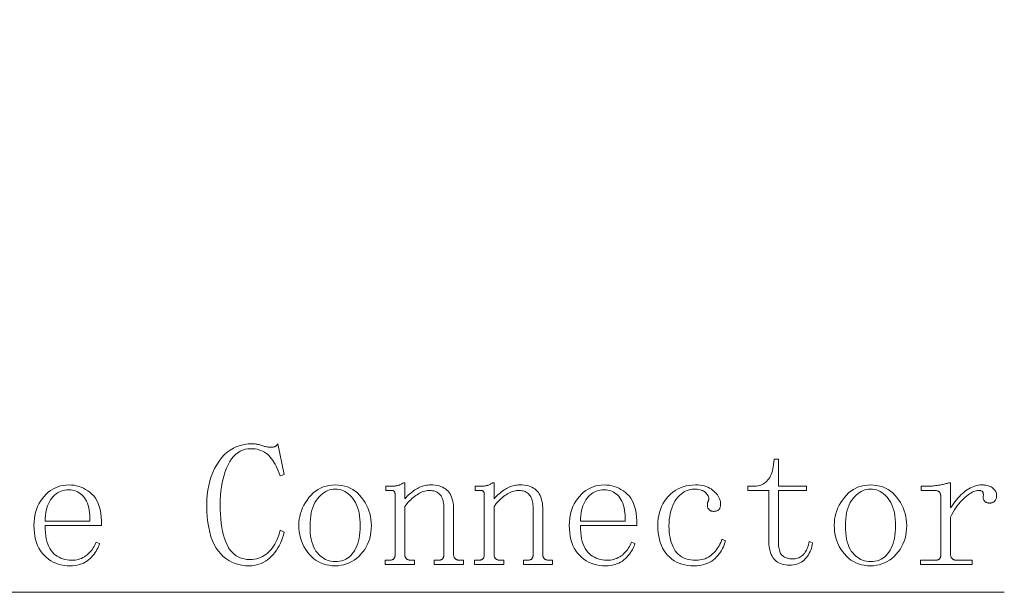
# Model space of a CAD drawing. Extents: x 1 to 297, y 1 to 210.
# Tile 171 of 171: x 223 to 239, y 94 to 104. Entities that reach past the tile are written whole.
import ezdxf

# ---------------------------------------------------------------- set-up
doc = ezdxf.new("R2010")
doc.units = 0

msp = doc.modelspace()

# ---------------------------------------------------------------- linework, layer by layer
at = {"color": 7, "lineweight": 13}
msp.add_lwpolyline([(196.679, 103.563), (205.864, 94.178), (239.046, 94.178)], dxfattribs=at)
for points in [[(226.669, 94.612), (226.607, 94.614), (226.547, 94.622), (226.489, 94.634), (226.434, 94.65), (226.382, 94.672), (226.333, 94.698), (226.286, 94.73), (226.241, 94.766), (226.2, 94.806), (226.161, 94.852), (226.125, 94.903), (226.093, 94.959), (226.065, 95.021), (226.04, 95.088), (226.019, 95.161), (226.002, 95.239), (225.989, 95.322), (225.98, 95.412), (225.974, 95.506), (225.972, 95.606), (225.974, 95.692), (225.98, 95.774), (225.99, 95.854), (226.004, 95.93), (226.022, 96.004), (226.044, 96.074), (226.07, 96.142), (226.1, 96.206), (226.134, 96.268), (226.172, 96.326), (226.214, 96.381), (226.258, 96.429), (226.305, 96.472), (226.355, 96.509), (226.408, 96.541), (226.464, 96.566), (226.522, 96.586), (226.584, 96.601), (226.648, 96.609), (226.715, 96.612), (226.731, 96.612), (226.747, 96.611), (226.763, 96.61), (226.779, 96.608), (226.795, 96.605), (226.811, 96.602), (226.827, 96.598), (226.843, 96.594), (226.859, 96.589), (226.875, 96.584), (226.891, 96.578), (226.906, 96.573), (226.921, 96.569), (226.935, 96.565), (226.949, 96.562), (226.963, 96.56), (226.976, 96.558), (226.988, 96.556), (227.001, 96.555), (227.012, 96.555), (227.021, 96.555), (227.03, 96.555), (227.038, 96.556), (227.046, 96.557), (227.054, 96.558), (227.061, 96.559), (227.068, 96.561), (227.074, 96.562), (227.081, 96.564), (227.086, 96.566), (227.092, 96.569), (227.098, 96.572), (227.103, 96.575), (227.108, 96.579), (227.114, 96.584), (227.119, 96.588), (227.124, 96.594), (227.129, 96.599), (227.133, 96.605), (227.138, 96.612), (227.241, 96.109), (227.172, 96.086), (227.158, 96.129), (227.143, 96.169), (227.127, 96.207), (227.11, 96.244), (227.092, 96.278), (227.073, 96.31), (227.054, 96.34), (227.033, 96.368), (227.012, 96.394), (226.989, 96.418), (226.966, 96.44), (226.941, 96.459), (226.915, 96.476), (226.887, 96.491), (226.858, 96.504), (226.827, 96.514), (226.796, 96.522), (226.763, 96.528), (226.728, 96.531), (226.692, 96.532), (226.645, 96.529), (226.601, 96.522), (226.558, 96.508), (226.518, 96.49), (226.479, 96.466), (226.443, 96.437), (226.409, 96.403), (226.378, 96.364), (226.348, 96.319), (226.321, 96.269), (226.296, 96.215), (226.273, 96.159), (226.254, 96.1), (226.237, 96.039), (226.222, 95.975), (226.21, 95.909), (226.201, 95.84), (226.195, 95.768), (226.191, 95.694), (226.189, 95.618), (226.19, 95.535), (226.194, 95.456), (226.2, 95.381), (226.208, 95.309), (226.218, 95.241), (226.23, 95.176), (226.245, 95.115), (226.262, 95.058), (226.282, 95.005), (226.304, 94.955), (226.328, 94.909), (226.355, 94.869), (226.386, 94.833), (226.419, 94.801), (226.455, 94.775), (226.494, 94.753), (226.536, 94.737), (226.582, 94.725), (226.63, 94.717), (226.681, 94.715), (226.717, 94.716), (226.752, 94.72), (226.786, 94.727), (226.819, 94.736), (226.851, 94.748), (226.882, 94.762), (226.912, 94.779), (226.94, 94.799), (226.968, 94.821), (226.995, 94.846), (227.02, 94.874), (227.044, 94.902), (227.066, 94.933), (227.086, 94.965), (227.105, 94.999), (227.122, 95.035), (227.137, 95.072), (227.15, 95.112), (227.162, 95.152), (227.172, 95.195), (227.241, 95.161), (227.228, 95.114), (227.214, 95.068), (227.198, 95.024), (227.18, 94.982), (227.159, 94.942), (227.137, 94.904), (227.113, 94.867), (227.087, 94.832), (227.059, 94.798), (227.029, 94.766), (226.998, 94.737), (226.966, 94.711), (226.932, 94.688), (226.898, 94.668), (226.862, 94.651), (226.826, 94.637), (226.788, 94.626), (226.75, 94.618), (226.71, 94.614)], [(235.344, 95.001), (235.344, 94.97), (235.346, 94.941), (235.349, 94.914), (235.353, 94.889), (235.358, 94.866), (235.364, 94.846), (235.372, 94.827), (235.38, 94.81), (235.39, 94.796), (235.401, 94.784), (235.413, 94.773), (235.426, 94.763), (235.44, 94.754), (235.456, 94.747), (235.472, 94.741), (235.49, 94.736), (235.509, 94.732), (235.529, 94.729), (235.55, 94.727), (235.572, 94.726), (235.595, 94.727), (235.616, 94.729), (235.637, 94.733), (235.656, 94.738), (235.675, 94.745), (235.693, 94.753), (235.71, 94.763), (235.726, 94.774), (235.741, 94.787), (235.755, 94.801), (235.768, 94.816), (235.781, 94.833), (235.792, 94.851), (235.803, 94.87), (235.812, 94.891), (235.821, 94.912), (235.829, 94.935), (235.836, 94.96), (235.841, 94.985), (235.846, 95.012), (235.904, 94.989), (235.898, 94.958), (235.892, 94.928), (235.883, 94.898), (235.873, 94.87), (235.862, 94.844), (235.849, 94.818), (235.835, 94.793), (235.82, 94.77), (235.802, 94.748), (235.784, 94.726), (235.764, 94.707), (235.742, 94.689), (235.72, 94.674), (235.696, 94.661), (235.671, 94.649), (235.644, 94.64), (235.617, 94.633), (235.588, 94.628), (235.558, 94.625), (235.526, 94.624), (235.493, 94.625), (235.461, 94.628), (235.431, 94.633), (235.403, 94.64), (235.376, 94.649), (235.352, 94.661), (235.328, 94.674), (235.307, 94.689), (235.287, 94.707), (235.269, 94.726), (235.253, 94.748), (235.238, 94.772), (235.226, 94.798), (235.214, 94.827), (235.205, 94.858), (235.197, 94.891), (235.191, 94.926), (235.187, 94.964), (235.184, 95.004), (235.184, 95.046), (235.184, 95.846), (234.841, 95.846), (234.841, 95.915), (234.932, 95.915), (234.959, 95.916), (234.985, 95.918), (235.01, 95.923), (235.034, 95.929), (235.056, 95.936), (235.078, 95.946), (235.099, 95.957), (235.119, 95.97), (235.137, 95.984), (235.155, 96.001), (235.172, 96.019), (235.187, 96.039), (235.201, 96.061), (235.214, 96.085), (235.225, 96.111), (235.235, 96.138), (235.244, 96.168), (235.252, 96.2), (235.258, 96.234), (235.264, 96.269), (235.275, 96.361), (235.344, 96.361), (235.344, 95.915), (235.801, 95.915), (235.801, 95.846), (235.344, 95.846)], [(223.321, 95.275), (223.322, 95.215), (223.326, 95.159), (223.332, 95.106), (223.34, 95.056), (223.351, 95.011), (223.364, 94.968), (223.38, 94.93), (223.398, 94.895), (223.418, 94.863), (223.441, 94.835), (223.465, 94.81), (223.492, 94.788), (223.519, 94.768), (223.549, 94.751), (223.579, 94.736), (223.611, 94.725), (223.645, 94.715), (223.68, 94.709), (223.717, 94.705), (223.755, 94.704), (223.784, 94.704), (223.813, 94.707), (223.84, 94.711), (223.867, 94.717), (223.892, 94.725), (223.917, 94.734), (223.941, 94.746), (223.964, 94.758), (223.985, 94.773), (224.006, 94.789), (224.026, 94.807), (224.045, 94.825), (224.063, 94.844), (224.08, 94.864), (224.095, 94.885), (224.109, 94.906), (224.122, 94.929), (224.134, 94.952), (224.145, 94.976), (224.155, 95.001), (224.212, 94.978), (224.204, 94.953), (224.195, 94.928), (224.184, 94.903), (224.171, 94.878), (224.156, 94.854), (224.14, 94.829), (224.122, 94.805), (224.102, 94.78), (224.081, 94.756), (224.058, 94.732), (224.033, 94.709), (224.006, 94.689), (223.978, 94.671), (223.948, 94.655), (223.916, 94.642), (223.883, 94.631), (223.848, 94.623), (223.811, 94.617), (223.772, 94.613), (223.732, 94.612), (223.681, 94.614), (223.631, 94.619), (223.583, 94.628), (223.537, 94.64), (223.494, 94.655), (223.452, 94.674), (223.412, 94.696), (223.374, 94.722), (223.338, 94.751), (223.304, 94.784), (223.272, 94.819), (223.244, 94.858), (223.219, 94.9), (223.198, 94.944), (223.179, 94.992), (223.164, 95.043), (223.153, 95.096), (223.145, 95.153), (223.14, 95.212), (223.138, 95.275), (223.14, 95.331), (223.145, 95.385), (223.153, 95.438), (223.164, 95.488), (223.179, 95.536), (223.198, 95.583), (223.219, 95.627), (223.244, 95.67), (223.272, 95.711), (223.304, 95.749), (223.337, 95.785), (223.373, 95.817), (223.41, 95.845), (223.448, 95.87), (223.488, 95.891), (223.529, 95.908), (223.572, 95.921), (223.616, 95.93), (223.662, 95.936), (223.709, 95.938), (223.752, 95.936), (223.794, 95.932), (223.834, 95.924), (223.874, 95.914), (223.912, 95.901), (223.949, 95.884), (223.985, 95.865), (224.02, 95.843), (224.054, 95.817), (224.086, 95.789), (224.117, 95.757), (224.144, 95.721), (224.168, 95.681), (224.189, 95.636), (224.206, 95.586), (224.221, 95.533), (224.232, 95.475), (224.24, 95.413), (224.245, 95.346), (224.246, 95.275)], [(228.669, 95.275), (228.668, 95.219), (228.662, 95.165), (228.654, 95.112), (228.642, 95.062), (228.626, 95.014), (228.608, 94.967), (228.585, 94.923), (228.56, 94.88), (228.53, 94.839), (228.498, 94.801), (228.463, 94.765), (228.426, 94.733), (228.388, 94.704), (228.348, 94.68), (228.306, 94.659), (228.263, 94.642), (228.219, 94.629), (228.172, 94.62), (228.125, 94.614), (228.075, 94.612), (228.023, 94.614), (227.974, 94.62), (227.926, 94.63), (227.88, 94.643), (227.836, 94.661), (227.795, 94.682), (227.755, 94.707), (227.717, 94.736), (227.681, 94.769), (227.646, 94.806), (227.615, 94.846), (227.587, 94.887), (227.562, 94.93), (227.54, 94.975), (227.522, 95.021), (227.507, 95.068), (227.496, 95.118), (227.487, 95.168), (227.482, 95.221), (227.481, 95.275), (227.482, 95.325), (227.487, 95.374), (227.496, 95.422), (227.507, 95.469), (227.522, 95.515), (227.54, 95.56), (227.562, 95.605), (227.587, 95.648), (227.615, 95.69), (227.646, 95.732), (227.681, 95.771), (227.717, 95.806), (227.755, 95.837), (227.795, 95.864), (227.836, 95.886), (227.88, 95.905), (227.926, 95.919), (227.974, 95.93), (228.023, 95.936), (228.075, 95.938), (228.129, 95.936), (228.18, 95.93), (228.229, 95.919), (228.276, 95.905), (228.321, 95.886), (228.363, 95.864), (228.403, 95.837), (228.441, 95.806), (228.476, 95.771), (228.509, 95.732), (228.54, 95.69), (228.567, 95.648), (228.591, 95.605), (228.612, 95.56), (228.629, 95.515), (228.644, 95.469), (228.655, 95.422), (228.663, 95.374), (228.668, 95.325)], [(228.898, 94.635), (228.898, 94.704), (228.955, 94.704), (228.966, 94.704), (228.977, 94.704), (228.986, 94.706), (228.995, 94.707), (229.004, 94.709), (229.011, 94.712), (229.018, 94.715), (229.025, 94.718), (229.03, 94.722), (229.035, 94.726), (229.039, 94.731), (229.043, 94.736), (229.047, 94.742), (229.05, 94.748), (229.052, 94.755), (229.054, 94.762), (229.056, 94.77), (229.057, 94.778), (229.058, 94.786), (229.058, 94.795), (229.058, 95.778), (229.058, 95.784), (229.057, 95.791), (229.057, 95.797), (229.056, 95.802), (229.055, 95.808), (229.054, 95.813), (229.052, 95.817), (229.051, 95.822), (229.049, 95.826), (229.046, 95.829), (229.044, 95.832), (229.041, 95.835), (229.038, 95.838), (229.034, 95.84), (229.029, 95.842), (229.025, 95.844), (229.019, 95.845), (229.014, 95.846), (229.007, 95.846), (229.001, 95.846), (228.909, 95.846), (228.909, 95.915), (228.989, 95.915), (229.001, 95.915), (229.012, 95.915), (229.023, 95.916), (229.034, 95.917), (229.045, 95.918), (229.056, 95.919), (229.067, 95.921), (229.077, 95.922), (229.088, 95.924), (229.098, 95.926), (229.108, 95.929), (229.118, 95.932), (229.128, 95.935), (229.138, 95.939), (229.148, 95.944), (229.158, 95.948), (229.167, 95.954), (229.177, 95.959), (229.186, 95.965), (229.195, 95.972), (229.218, 95.972), (229.218, 95.709), (229.238, 95.732), (229.259, 95.753), (229.28, 95.773), (229.3, 95.792), (229.321, 95.809), (229.341, 95.826), (229.362, 95.841), (229.382, 95.856), (229.403, 95.869), (229.424, 95.881), (229.444, 95.892), (229.465, 95.901), (229.486, 95.91), (229.508, 95.917), (229.529, 95.924), (229.551, 95.929), (229.573, 95.933), (229.596, 95.936), (229.618, 95.937), (229.641, 95.938), (229.679, 95.937), (229.714, 95.934), (229.748, 95.929), (229.78, 95.921), (229.809, 95.912), (229.837, 95.901), (229.862, 95.887), (229.886, 95.872), (229.907, 95.854), (229.926, 95.835), (229.944, 95.813), (229.959, 95.79), (229.973, 95.764), (229.985, 95.736), (229.995, 95.706), (230.003, 95.674), (230.01, 95.641), (230.014, 95.605), (230.017, 95.566), (230.018, 95.526), (230.018, 94.795), (230.018, 94.786), (230.019, 94.778), (230.02, 94.77), (230.022, 94.762), (230.025, 94.755), (230.028, 94.748), (230.032, 94.742), (230.036, 94.736), (230.041, 94.731), (230.046, 94.726), (230.052, 94.722), (230.059, 94.718), (230.065, 94.715), (230.072, 94.712), (230.079, 94.709), (230.087, 94.707), (230.095, 94.706), (230.103, 94.704), (230.112, 94.704), (230.121, 94.704), (230.178, 94.704), (230.178, 94.635), (229.698, 94.635), (229.698, 94.704), (229.755, 94.704), (229.766, 94.704), (229.777, 94.704), (229.786, 94.706), (229.795, 94.707), (229.804, 94.709), (229.811, 94.712), (229.818, 94.715), (229.825, 94.718), (229.83, 94.722), (229.835, 94.726), (229.839, 94.731), (229.843, 94.736), (229.847, 94.742), (229.85, 94.748), (229.852, 94.755), (229.854, 94.762), (229.856, 94.77), (229.857, 94.778), (229.858, 94.786), (229.858, 94.795), (229.858, 95.561), (229.857, 95.587), (229.856, 95.613), (229.853, 95.637), (229.849, 95.66), (229.844, 95.682), (229.837, 95.703), (229.83, 95.722), (229.821, 95.74), (229.812, 95.757), (229.801, 95.772), (229.789, 95.786), (229.776, 95.799), (229.761, 95.81), (229.746, 95.82), (229.729, 95.828), (229.712, 95.834), (229.693, 95.84), (229.673, 95.843), (229.652, 95.846), (229.629, 95.846), (229.609, 95.846), (229.588, 95.844), (229.567, 95.84), (229.546, 95.835), (229.525, 95.829), (229.504, 95.822), (229.483, 95.813), (229.461, 95.802), (229.44, 95.791), (229.418, 95.778), (229.396, 95.764), (229.375, 95.748), (229.354, 95.732), (229.334, 95.714), (229.314, 95.695), (229.294, 95.675), (229.274, 95.654), (229.255, 95.632), (229.236, 95.608), (229.218, 95.584), (229.218, 94.795), (229.218, 94.786), (229.219, 94.778), (229.22, 94.77), (229.222, 94.762), (229.225, 94.755), (229.228, 94.748), (229.232, 94.742), (229.236, 94.736), (229.241, 94.731), (229.246, 94.726), (229.252, 94.722), (229.259, 94.718), (229.265, 94.715), (229.272, 94.712), (229.279, 94.709), (229.287, 94.707), (229.295, 94.706), (229.303, 94.704), (229.312, 94.704), (229.321, 94.704), (229.378, 94.704), (229.378, 94.635)], [(230.361, 94.635), (230.361, 94.704), (230.418, 94.704), (230.429, 94.704), (230.439, 94.704), (230.449, 94.706), (230.458, 94.707), (230.466, 94.709), (230.474, 94.712), (230.481, 94.715), (230.487, 94.718), (230.493, 94.722), (230.498, 94.726), (230.502, 94.731), (230.506, 94.736), (230.51, 94.742), (230.513, 94.748), (230.515, 94.755), (230.517, 94.762), (230.519, 94.77), (230.52, 94.778), (230.521, 94.786), (230.521, 94.795), (230.521, 95.778), (230.521, 95.784), (230.52, 95.791), (230.52, 95.797), (230.519, 95.802), (230.518, 95.808), (230.517, 95.813), (230.515, 95.817), (230.513, 95.822), (230.512, 95.826), (230.509, 95.829), (230.507, 95.832), (230.504, 95.835), (230.5, 95.838), (230.497, 95.84), (230.492, 95.842), (230.487, 95.844), (230.482, 95.845), (230.476, 95.846), (230.47, 95.846), (230.464, 95.846), (230.372, 95.846), (230.372, 95.915), (230.452, 95.915), (230.464, 95.915), (230.475, 95.915), (230.486, 95.916), (230.497, 95.917), (230.508, 95.918), (230.519, 95.919), (230.529, 95.921), (230.54, 95.922), (230.55, 95.924), (230.561, 95.926), (230.571, 95.929), (230.581, 95.932), (230.591, 95.935), (230.601, 95.939), (230.611, 95.944), (230.62, 95.948), (230.63, 95.954), (230.639, 95.959), (230.649, 95.965), (230.658, 95.972), (230.681, 95.972), (230.681, 95.709), (230.701, 95.732), (230.722, 95.753), (230.742, 95.773), (230.763, 95.792), (230.784, 95.809), (230.804, 95.826), (230.825, 95.841), (230.845, 95.856), (230.866, 95.869), (230.886, 95.881), (230.907, 95.892), (230.928, 95.901), (230.949, 95.91), (230.971, 95.917), (230.992, 95.924), (231.014, 95.929), (231.036, 95.933), (231.058, 95.936), (231.081, 95.937), (231.104, 95.938), (231.141, 95.937), (231.177, 95.934), (231.211, 95.929), (231.243, 95.921), (231.272, 95.912), (231.3, 95.901), (231.325, 95.887), (231.349, 95.872), (231.37, 95.854), (231.389, 95.835), (231.407, 95.813), (231.422, 95.79), (231.436, 95.764), (231.448, 95.736), (231.458, 95.706), (231.466, 95.674), (231.473, 95.641), (231.477, 95.605), (231.48, 95.566), (231.481, 95.526), (231.481, 94.795), (231.481, 94.786), (231.482, 94.778), (231.483, 94.77), (231.485, 94.762), (231.488, 94.755), (231.491, 94.748), (231.495, 94.742), (231.499, 94.736), (231.504, 94.731), (231.509, 94.726), (231.515, 94.722), (231.521, 94.718), (231.528, 94.715), (231.535, 94.712), (231.542, 94.709), (231.55, 94.707), (231.558, 94.706), (231.566, 94.704), (231.575, 94.704), (231.584, 94.704), (231.641, 94.704), (231.641, 94.635), (231.161, 94.635), (231.161, 94.704), (231.218, 94.704), (231.229, 94.704), (231.239, 94.704), (231.249, 94.706), (231.258, 94.707), (231.266, 94.709), (231.274, 94.712), (231.281, 94.715), (231.287, 94.718), (231.293, 94.722), (231.298, 94.726), (231.302, 94.731), (231.306, 94.736), (231.31, 94.742), (231.313, 94.748), (231.315, 94.755), (231.317, 94.762), (231.319, 94.77), (231.32, 94.778), (231.321, 94.786), (231.321, 94.795), (231.321, 95.561), (231.32, 95.587), (231.318, 95.613), (231.316, 95.637), (231.312, 95.66), (231.306, 95.682), (231.3, 95.703), (231.293, 95.722), (231.284, 95.74), (231.274, 95.757), (231.264, 95.772), (231.252, 95.786), (231.238, 95.799), (231.224, 95.81), (231.209, 95.82), (231.192, 95.828), (231.174, 95.834), (231.156, 95.84), (231.136, 95.843), (231.114, 95.846), (231.092, 95.846), (231.072, 95.846), (231.051, 95.844), (231.03, 95.84), (231.009, 95.835), (230.988, 95.829), (230.967, 95.822), (230.945, 95.813), (230.924, 95.802), (230.902, 95.791), (230.881, 95.778), (230.859, 95.764), (230.838, 95.748), (230.817, 95.732), (230.797, 95.714), (230.776, 95.695), (230.757, 95.675), (230.737, 95.654), (230.718, 95.632), (230.699, 95.608), (230.681, 95.584), (230.681, 94.795), (230.681, 94.786), (230.682, 94.778), (230.683, 94.77), (230.685, 94.762), (230.688, 94.755), (230.691, 94.748), (230.695, 94.742), (230.699, 94.736), (230.704, 94.731), (230.709, 94.726), (230.715, 94.722), (230.721, 94.718), (230.728, 94.715), (230.735, 94.712), (230.742, 94.709), (230.75, 94.707), (230.758, 94.706), (230.766, 94.704), (230.775, 94.704), (230.784, 94.704), (230.841, 94.704), (230.841, 94.635)], [(232.098, 95.275), (232.099, 95.215), (232.103, 95.159), (232.109, 95.106), (232.117, 95.056), (232.128, 95.011), (232.141, 94.968), (232.157, 94.93), (232.175, 94.895), (232.195, 94.863), (232.218, 94.835), (232.243, 94.81), (232.269, 94.788), (232.297, 94.768), (232.326, 94.751), (232.356, 94.736), (232.389, 94.725), (232.422, 94.715), (232.457, 94.709), (232.494, 94.705), (232.532, 94.704), (232.561, 94.704), (232.59, 94.707), (232.617, 94.711), (232.644, 94.717), (232.669, 94.725), (232.694, 94.734), (232.718, 94.746), (232.741, 94.758), (232.763, 94.773), (232.784, 94.789), (232.804, 94.807), (232.822, 94.825), (232.84, 94.844), (232.857, 94.864), (232.872, 94.885), (232.886, 94.906), (232.9, 94.929), (232.912, 94.952), (232.922, 94.976), (232.932, 95.001), (232.989, 94.978), (232.982, 94.953), (232.972, 94.928), (232.961, 94.903), (232.948, 94.878), (232.934, 94.854), (232.917, 94.829), (232.899, 94.805), (232.88, 94.78), (232.858, 94.756), (232.835, 94.732), (232.81, 94.709), (232.784, 94.689), (232.755, 94.671), (232.725, 94.655), (232.694, 94.642), (232.66, 94.631), (232.625, 94.623), (232.588, 94.617), (232.55, 94.613), (232.509, 94.612), (232.458, 94.614), (232.408, 94.619), (232.36, 94.628), (232.315, 94.64), (232.271, 94.655), (232.229, 94.674), (232.189, 94.696), (232.151, 94.722), (232.115, 94.751), (232.081, 94.784), (232.049, 94.819), (232.021, 94.858), (231.996, 94.9), (231.975, 94.944), (231.956, 94.992), (231.942, 95.043), (231.93, 95.096), (231.922, 95.153), (231.917, 95.212), (231.915, 95.275), (231.917, 95.331), (231.922, 95.385), (231.93, 95.438), (231.942, 95.488), (231.956, 95.536), (231.975, 95.583), (231.996, 95.627), (232.021, 95.67), (232.049, 95.711), (232.081, 95.749), (232.115, 95.785), (232.15, 95.817), (232.187, 95.845), (232.225, 95.87), (232.265, 95.891), (232.306, 95.908), (232.349, 95.921), (232.393, 95.93), (232.439, 95.936), (232.486, 95.938), (232.529, 95.936), (232.571, 95.932), (232.612, 95.924), (232.651, 95.914), (232.689, 95.901), (232.726, 95.884), (232.762, 95.865), (232.797, 95.843), (232.831, 95.817), (232.864, 95.789), (232.894, 95.757), (232.921, 95.721), (232.945, 95.681), (232.966, 95.636), (232.984, 95.586), (232.998, 95.533), (233.009, 95.475), (233.017, 95.413), (233.022, 95.346), (233.024, 95.275)], [(234.178, 95.606), (234.178, 95.613), (234.178, 95.619), (234.178, 95.625), (234.179, 95.63), (234.179, 95.635), (234.18, 95.639), (234.181, 95.643), (234.182, 95.647), (234.183, 95.65), (234.184, 95.652), (234.185, 95.655), (234.186, 95.658), (234.188, 95.661), (234.189, 95.665), (234.191, 95.669), (234.193, 95.674), (234.194, 95.679), (234.196, 95.685), (234.199, 95.691), (234.201, 95.698), (234.202, 95.707), (234.203, 95.717), (234.201, 95.727), (234.199, 95.737), (234.195, 95.748), (234.19, 95.759), (234.183, 95.77), (234.175, 95.782), (234.166, 95.794), (234.155, 95.806), (234.143, 95.818), (234.129, 95.829), (234.114, 95.838), (234.097, 95.847), (234.078, 95.854), (234.058, 95.859), (234.036, 95.864), (234.012, 95.867), (233.987, 95.869), (233.961, 95.869), (233.927, 95.868), (233.894, 95.863), (233.863, 95.854), (233.832, 95.843), (233.802, 95.828), (233.774, 95.81), (233.746, 95.788), (233.719, 95.763), (233.694, 95.735), (233.669, 95.704), (233.647, 95.669), (233.626, 95.633), (233.608, 95.594), (233.593, 95.554), (233.579, 95.511), (233.569, 95.466), (233.56, 95.418), (233.554, 95.369), (233.551, 95.317), (233.549, 95.264), (233.55, 95.214), (233.553, 95.167), (233.559, 95.121), (233.566, 95.078), (233.575, 95.036), (233.586, 94.997), (233.6, 94.959), (233.615, 94.923), (233.633, 94.89), (233.652, 94.858), (233.674, 94.828), (233.699, 94.802), (233.726, 94.779), (233.756, 94.759), (233.789, 94.742), (233.825, 94.728), (233.863, 94.717), (233.905, 94.71), (233.948, 94.705), (233.995, 94.704), (234.027, 94.705), (234.057, 94.708), (234.086, 94.713), (234.115, 94.72), (234.142, 94.729), (234.169, 94.741), (234.194, 94.754), (234.218, 94.769), (234.241, 94.787), (234.264, 94.806), (234.285, 94.827), (234.305, 94.849), (234.323, 94.871), (234.34, 94.894), (234.356, 94.918), (234.371, 94.942), (234.385, 94.967), (234.397, 94.993), (234.408, 95.019), (234.418, 95.046), (234.475, 95.024), (234.465, 94.99), (234.454, 94.957), (234.44, 94.925), (234.426, 94.895), (234.409, 94.865), (234.391, 94.836), (234.372, 94.809), (234.351, 94.782), (234.328, 94.757), (234.304, 94.732), (234.278, 94.709), (234.25, 94.689), (234.22, 94.671), (234.188, 94.655), (234.155, 94.642), (234.12, 94.631), (234.083, 94.623), (234.044, 94.617), (234.003, 94.613), (233.961, 94.612), (233.907, 94.614), (233.856, 94.619), (233.806, 94.628), (233.76, 94.64), (233.715, 94.655), (233.673, 94.674), (233.633, 94.696), (233.595, 94.722), (233.56, 94.751), (233.526, 94.784), (233.496, 94.819), (233.469, 94.858), (233.445, 94.9), (233.424, 94.944), (233.406, 94.992), (233.392, 95.043), (233.381, 95.096), (233.373, 95.153), (233.368, 95.212), (233.366, 95.275), (233.368, 95.331), (233.373, 95.385), (233.382, 95.438), (233.394, 95.488), (233.409, 95.536), (233.428, 95.583), (233.45, 95.627), (233.476, 95.67), (233.505, 95.711), (233.538, 95.749), (233.573, 95.785), (233.611, 95.817), (233.65, 95.845), (233.691, 95.87), (233.735, 95.891), (233.781, 95.908), (233.828, 95.921), (233.878, 95.93), (233.93, 95.936), (233.984, 95.938), (234.022, 95.937), (234.058, 95.934), (234.092, 95.929), (234.125, 95.921), (234.156, 95.912), (234.186, 95.901), (234.214, 95.887), (234.24, 95.872), (234.264, 95.854), (234.286, 95.835), (234.307, 95.814), (234.326, 95.794), (234.342, 95.773), (234.356, 95.753), (234.368, 95.732), (234.378, 95.712), (234.385, 95.691), (234.391, 95.67), (234.394, 95.65), (234.395, 95.629), (234.395, 95.616), (234.394, 95.603), (234.392, 95.592), (234.39, 95.581), (234.388, 95.571), (234.385, 95.561), (234.381, 95.553), (234.377, 95.545), (234.372, 95.538), (234.366, 95.532), (234.36, 95.527), (234.354, 95.522), (234.347, 95.518), (234.339, 95.514), (234.331, 95.511), (234.322, 95.508), (234.312, 95.506), (234.302, 95.505), (234.292, 95.504), (234.281, 95.504), (234.272, 95.504), (234.263, 95.505), (234.255, 95.506), (234.247, 95.508), (234.239, 95.511), (234.232, 95.514), (234.225, 95.518), (234.219, 95.522), (234.212, 95.527), (234.206, 95.532), (234.201, 95.538), (234.196, 95.544), (234.192, 95.551), (234.188, 95.558), (234.185, 95.565), (234.182, 95.573), (234.18, 95.58), (234.179, 95.589), (234.178, 95.597)], [(237.446, 95.275), (237.445, 95.219), (237.44, 95.165), (237.431, 95.112), (237.419, 95.062), (237.404, 95.014), (237.385, 94.967), (237.362, 94.923), (237.337, 94.88), (237.308, 94.839), (237.275, 94.801), (237.24, 94.765), (237.203, 94.733), (237.165, 94.704), (237.125, 94.68), (237.084, 94.659), (237.041, 94.642), (236.996, 94.629), (236.95, 94.62), (236.902, 94.614), (236.852, 94.612), (236.801, 94.614), (236.751, 94.62), (236.703, 94.63), (236.657, 94.643), (236.614, 94.661), (236.572, 94.682), (236.532, 94.707), (236.494, 94.736), (236.458, 94.769), (236.424, 94.806), (236.392, 94.846), (236.364, 94.887), (236.339, 94.93), (236.318, 94.975), (236.299, 95.021), (236.284, 95.068), (236.273, 95.118), (236.265, 95.168), (236.26, 95.221), (236.258, 95.275), (236.26, 95.325), (236.265, 95.374), (236.273, 95.422), (236.284, 95.469), (236.299, 95.515), (236.318, 95.56), (236.339, 95.605), (236.364, 95.648), (236.392, 95.69), (236.424, 95.732), (236.458, 95.771), (236.494, 95.806), (236.532, 95.837), (236.572, 95.864), (236.614, 95.886), (236.657, 95.905), (236.703, 95.919), (236.751, 95.93), (236.801, 95.936), (236.852, 95.938), (236.906, 95.936), (236.957, 95.93), (237.006, 95.919), (237.053, 95.905), (237.098, 95.886), (237.14, 95.864), (237.18, 95.837), (237.218, 95.806), (237.253, 95.771), (237.286, 95.732), (237.317, 95.69), (237.344, 95.648), (237.368, 95.605), (237.389, 95.56), (237.406, 95.515), (237.421, 95.469), (237.432, 95.422), (237.44, 95.374), (237.445, 95.325)], [(238.166, 95.561), (238.189, 95.596), (238.213, 95.63), (238.237, 95.663), (238.261, 95.693), (238.285, 95.722), (238.31, 95.749), (238.335, 95.775), (238.36, 95.798), (238.386, 95.82), (238.412, 95.841), (238.439, 95.859), (238.465, 95.876), (238.492, 95.89), (238.518, 95.903), (238.545, 95.914), (238.572, 95.922), (238.599, 95.929), (238.626, 95.934), (238.653, 95.937), (238.681, 95.938), (238.703, 95.937), (238.724, 95.936), (238.745, 95.933), (238.764, 95.93), (238.782, 95.925), (238.799, 95.919), (238.816, 95.913), (238.831, 95.905), (238.845, 95.896), (238.858, 95.886), (238.87, 95.876), (238.881, 95.865), (238.89, 95.854), (238.898, 95.842), (238.905, 95.831), (238.911, 95.818), (238.915, 95.806), (238.918, 95.793), (238.92, 95.78), (238.921, 95.766), (238.92, 95.755), (238.92, 95.744), (238.918, 95.734), (238.916, 95.724), (238.914, 95.715), (238.91, 95.706), (238.907, 95.698), (238.902, 95.69), (238.898, 95.682), (238.892, 95.675), (238.886, 95.668), (238.88, 95.663), (238.872, 95.657), (238.865, 95.653), (238.856, 95.649), (238.848, 95.646), (238.838, 95.644), (238.828, 95.642), (238.818, 95.641), (238.806, 95.641), (238.795, 95.641), (238.785, 95.642), (238.775, 95.644), (238.765, 95.646), (238.756, 95.649), (238.748, 95.653), (238.74, 95.657), (238.733, 95.663), (238.727, 95.668), (238.721, 95.675), (238.715, 95.682), (238.711, 95.69), (238.707, 95.698), (238.704, 95.706), (238.702, 95.715), (238.701, 95.724), (238.7, 95.734), (238.701, 95.744), (238.702, 95.755), (238.704, 95.766), (238.704, 95.773), (238.703, 95.78), (238.703, 95.786), (238.702, 95.792), (238.701, 95.798), (238.699, 95.803), (238.698, 95.809), (238.696, 95.814), (238.694, 95.819), (238.692, 95.824), (238.689, 95.828), (238.686, 95.832), (238.681, 95.835), (238.676, 95.838), (238.669, 95.841), (238.662, 95.843), (238.654, 95.844), (238.645, 95.845), (238.635, 95.846), (238.624, 95.846), (238.605, 95.845), (238.585, 95.842), (238.565, 95.836), (238.544, 95.828), (238.522, 95.818), (238.499, 95.805), (238.476, 95.79), (238.452, 95.773), (238.427, 95.754), (238.401, 95.732), (238.375, 95.708), (238.349, 95.683), (238.324, 95.655), (238.3, 95.626), (238.276, 95.595), (238.253, 95.562), (238.231, 95.527), (238.209, 95.491), (238.187, 95.452), (238.166, 95.412), (238.166, 94.795), (238.167, 94.786), (238.168, 94.778), (238.169, 94.77), (238.171, 94.762), (238.174, 94.755), (238.177, 94.748), (238.18, 94.742), (238.185, 94.736), (238.19, 94.731), (238.195, 94.726), (238.201, 94.722), (238.207, 94.718), (238.214, 94.715), (238.221, 94.712), (238.228, 94.709), (238.236, 94.707), (238.243, 94.706), (238.252, 94.704), (238.26, 94.704), (238.269, 94.704), (238.521, 94.704), (238.521, 94.635), (237.675, 94.635), (237.675, 94.704), (237.904, 94.704), (237.915, 94.704), (237.925, 94.704), (237.935, 94.706), (237.944, 94.707), (237.952, 94.709), (237.96, 94.712), (237.967, 94.715), (237.973, 94.718), (237.979, 94.722), (237.984, 94.726), (237.988, 94.731), (237.992, 94.736), (237.995, 94.742), (237.998, 94.748), (238.001, 94.755), (238.003, 94.762), (238.004, 94.77), (238.006, 94.778), (238.006, 94.786), (238.006, 94.795), (238.006, 95.744), (238.006, 95.752), (238.006, 95.761), (238.004, 95.769), (238.003, 95.777), (238.001, 95.785), (237.998, 95.792), (237.995, 95.799), (237.992, 95.806), (237.988, 95.812), (237.984, 95.818), (237.979, 95.823), (237.973, 95.828), (237.967, 95.832), (237.96, 95.836), (237.952, 95.839), (237.944, 95.842), (237.935, 95.844), (237.925, 95.845), (237.915, 95.846), (237.904, 95.846), (237.686, 95.846), (237.686, 95.915), (237.778, 95.915), (237.794, 95.915), (237.811, 95.916), (237.828, 95.916), (237.846, 95.918), (237.865, 95.919), (237.884, 95.921), (237.904, 95.923), (237.924, 95.926), (237.945, 95.929), (237.966, 95.932), (237.988, 95.936), (238.008, 95.939), (238.027, 95.943), (238.045, 95.947), (238.062, 95.951), (238.078, 95.955), (238.093, 95.959), (238.107, 95.963), (238.12, 95.968), (238.132, 95.972), (238.166, 95.972)], [(224.052, 95.344), (224.053, 95.393), (224.052, 95.439), (224.049, 95.484), (224.044, 95.525), (224.036, 95.565), (224.027, 95.602), (224.015, 95.637), (224.001, 95.669), (223.985, 95.699), (223.966, 95.726), (223.946, 95.751), (223.925, 95.774), (223.903, 95.793), (223.879, 95.81), (223.854, 95.825), (223.827, 95.837), (223.8, 95.846), (223.771, 95.853), (223.741, 95.856), (223.709, 95.858), (223.676, 95.856), (223.643, 95.852), (223.612, 95.845), (223.582, 95.836), (223.554, 95.824), (223.526, 95.808), (223.5, 95.791), (223.475, 95.77), (223.452, 95.747), (223.429, 95.721), (223.409, 95.692), (223.39, 95.662), (223.374, 95.629), (223.36, 95.594), (223.348, 95.558), (223.338, 95.519), (223.331, 95.478), (223.325, 95.435), (223.322, 95.39), (223.321, 95.344)], [(227.664, 95.264), (227.665, 95.206), (227.668, 95.151), (227.674, 95.099), (227.683, 95.05), (227.694, 95.005), (227.707, 94.962), (227.722, 94.923), (227.74, 94.887), (227.761, 94.854), (227.784, 94.824), (227.808, 94.796), (227.834, 94.772), (227.86, 94.751), (227.888, 94.732), (227.916, 94.716), (227.946, 94.704), (227.977, 94.694), (228.009, 94.686), (228.041, 94.682), (228.075, 94.681), (228.113, 94.682), (228.149, 94.687), (228.184, 94.695), (228.217, 94.705), (228.248, 94.719), (228.277, 94.736), (228.305, 94.756), (228.331, 94.779), (228.355, 94.806), (228.378, 94.835), (228.399, 94.867), (228.417, 94.901), (228.433, 94.938), (228.447, 94.978), (228.459, 95.019), (228.469, 95.063), (228.477, 95.11), (228.482, 95.159), (228.485, 95.21), (228.486, 95.264), (228.485, 95.322), (228.482, 95.377), (228.476, 95.429), (228.467, 95.478), (228.456, 95.525), (228.443, 95.569), (228.428, 95.61), (228.41, 95.648), (228.389, 95.683), (228.366, 95.715), (228.342, 95.744), (228.316, 95.77), (228.29, 95.794), (228.262, 95.814), (228.234, 95.831), (228.204, 95.845), (228.173, 95.855), (228.142, 95.863), (228.109, 95.868), (228.075, 95.869), (228.043, 95.868), (228.012, 95.863), (227.982, 95.855), (227.953, 95.845), (227.924, 95.831), (227.895, 95.814), (227.868, 95.794), (227.841, 95.77), (227.815, 95.744), (227.789, 95.715), (227.765, 95.683), (227.744, 95.648), (227.725, 95.61), (227.709, 95.569), (227.695, 95.525), (227.684, 95.478), (227.675, 95.429), (227.669, 95.377), (227.665, 95.322)], [(232.829, 95.344), (232.831, 95.393), (232.83, 95.439), (232.826, 95.484), (232.821, 95.525), (232.814, 95.565), (232.804, 95.602), (232.792, 95.637), (232.778, 95.669), (232.762, 95.699), (232.744, 95.726), (232.724, 95.751), (232.702, 95.774), (232.68, 95.793), (232.656, 95.81), (232.631, 95.825), (232.604, 95.837), (232.577, 95.846), (232.548, 95.853), (232.518, 95.856), (232.486, 95.858), (232.453, 95.856), (232.42, 95.852), (232.389, 95.845), (232.359, 95.836), (232.331, 95.824), (232.303, 95.808), (232.277, 95.791), (232.252, 95.77), (232.229, 95.747), (232.206, 95.721), (232.186, 95.692), (232.167, 95.662), (232.151, 95.629), (232.137, 95.594), (232.125, 95.558), (232.115, 95.519), (232.108, 95.478), (232.102, 95.435), (232.099, 95.39), (232.098, 95.344)], [(236.441, 95.264), (236.442, 95.206), (236.446, 95.151), (236.452, 95.099), (236.46, 95.05), (236.471, 95.005), (236.484, 94.962), (236.5, 94.923), (236.518, 94.887), (236.538, 94.854), (236.561, 94.824), (236.585, 94.796), (236.611, 94.772), (236.637, 94.751), (236.665, 94.732), (236.694, 94.716), (236.723, 94.704), (236.754, 94.694), (236.786, 94.686), (236.818, 94.682), (236.852, 94.681), (236.89, 94.682), (236.926, 94.687), (236.961, 94.695), (236.994, 94.705), (237.025, 94.719), (237.054, 94.736), (237.082, 94.756), (237.108, 94.779), (237.132, 94.806), (237.155, 94.835), (237.176, 94.867), (237.194, 94.901), (237.21, 94.938), (237.225, 94.978), (237.236, 95.019), (237.246, 95.063), (237.254, 95.11), (237.259, 95.159), (237.263, 95.21), (237.264, 95.264), (237.262, 95.322), (237.259, 95.377), (237.253, 95.429), (237.244, 95.478), (237.234, 95.525), (237.22, 95.569), (237.205, 95.61), (237.187, 95.648), (237.166, 95.683), (237.144, 95.715), (237.119, 95.744), (237.094, 95.77), (237.067, 95.794), (237.039, 95.814), (237.011, 95.831), (236.981, 95.845), (236.95, 95.855), (236.919, 95.863), (236.886, 95.868), (236.852, 95.869), (236.821, 95.868), (236.79, 95.863), (236.759, 95.855), (236.73, 95.845), (236.701, 95.831), (236.673, 95.814), (236.645, 95.794), (236.618, 95.77), (236.592, 95.744), (236.566, 95.715), (236.543, 95.683), (236.521, 95.648), (236.502, 95.61), (236.486, 95.569), (236.472, 95.525), (236.461, 95.478), (236.452, 95.429), (236.446, 95.377), (236.442, 95.322)]]:
    msp.add_lwpolyline(points, close=True, dxfattribs=at)

doc.saveas('drawing.dxf')
